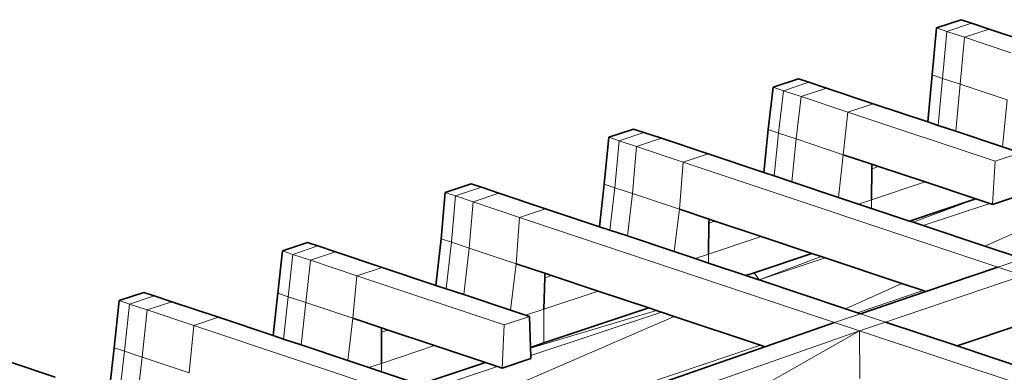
# Model space of a CAD drawing. Header units: inches. Extents: x 0 to 12.9, y 0 to 8.3.
# Tile 46 of 74: x 7.23 to 8.003, y 2.521 to 2.797. Entities that reach past the tile are written whole.
import ezdxf

# ---------------------------------------------------------------- set-up
doc = ezdxf.new("R2010")
doc.units = ezdxf.units.IN
doc.header["$MEASUREMENT"] = 0
doc.layers.add('Default', color=7, linetype='Continuous')

# ---------------------------------------------------------------- blocks, each defined once
blk = doc.blocks.new('MODEL_3')
at = {"lineweight": 0}
for p, q in [((7.94971, 2.79072), (7.96918, 2.79721)), ((7.95784, 2.78802), (7.9773, 2.7945)), ((7.9773, 2.7945), (7.95784, 2.78802)), ((7.96918, 2.79721), (7.9773, 2.7945)), ((7.9773, 2.7945), (7.99112, 2.7899)), ((7.9463, 2.7539), (7.94971, 2.79072)), ((7.94971, 2.79072), (7.95784, 2.78802)), ((7.95784, 2.78802), (7.94971, 2.79072)), ((7.95449, 2.75117), (7.95784, 2.78802)), ((7.95784, 2.78802), (7.95449, 2.75117)), ((7.97166, 2.78341), (7.95784, 2.78802)), ((7.95784, 2.78802), (7.97166, 2.78341)), ((7.97166, 2.78341), (7.99112, 2.7899)), ((7.99112, 2.7899), (7.97166, 2.78341)), ((7.99112, 2.7899), (8.02774, 2.77769)), ((7.96842, 2.74652), (7.97166, 2.78341)), ((7.97166, 2.78341), (7.96842, 2.74652)), ((8.00828, 2.7712), (7.97166, 2.78341)), ((7.97166, 2.78341), (8.00828, 2.7712)), ((7.94308, 2.71698), (7.9463, 2.7539)), ((7.9463, 2.7539), (7.95449, 2.75117)), ((7.95449, 2.75117), (7.9463, 2.7539)), ((7.82159, 2.74421), (7.8415, 2.75084)), ((7.82972, 2.7415), (7.84962, 2.74813)), ((7.84962, 2.74813), (7.82972, 2.7415)), ((7.8415, 2.75084), (7.84962, 2.74813)), ((7.84962, 2.74813), (7.86344, 2.74353)), ((7.95449, 2.75117), (7.95119, 2.71428)), ((7.95119, 2.71428), (7.95449, 2.75117)), ((7.96842, 2.74652), (7.95449, 2.75117)), ((7.95449, 2.75117), (7.96842, 2.74652)), ((7.96498, 2.70968), (7.96842, 2.74652)), ((7.96842, 2.74652), (7.96498, 2.70968)), ((8.00532, 2.73422), (7.96842, 2.74652)), ((7.96842, 2.74652), (8.00532, 2.73422)), ((7.81752, 2.71097), (7.82159, 2.74421)), ((7.82159, 2.74421), (7.82972, 2.7415)), ((7.82972, 2.7415), (7.82159, 2.74421)), ((7.82571, 2.70824), (7.82972, 2.7415)), ((7.82972, 2.7415), (7.82571, 2.70824)), ((7.84353, 2.73689), (7.82972, 2.7415)), ((7.82972, 2.7415), (7.84353, 2.73689)), ((7.84353, 2.73689), (7.86344, 2.74353)), ((7.86344, 2.74353), (7.84353, 2.73689)), ((7.86344, 2.74353), (7.90006, 2.73132)), ((7.83963, 2.7036), (7.84353, 2.73689)), ((7.84353, 2.73689), (7.83963, 2.7036)), ((7.88016, 2.72468), (7.84353, 2.73689)), ((7.84353, 2.73689), (7.88016, 2.72468)), ((7.90006, 2.73132), (7.88016, 2.72468)), ((7.88016, 2.72468), (7.90006, 2.73132)), ((7.90006, 2.73132), (7.94308, 2.71698)), ((8.00532, 2.73422), (8.00154, 2.69749)), ((8.00154, 2.69749), (8.00532, 2.73422)), ((7.88016, 2.72468), (7.87653, 2.6913)), ((7.87653, 2.6913), (7.88016, 2.72468)), ((7.99578, 2.68614), (7.88016, 2.72468)), ((7.88016, 2.72468), (7.99578, 2.68614)), ((7.94308, 2.71698), (7.95119, 2.71428)), ((7.95119, 2.71428), (7.94308, 2.71698)), ((7.69228, 2.70491), (7.71184, 2.71143)), ((7.70041, 2.7022), (7.71997, 2.70872)), ((7.71997, 2.70872), (7.70041, 2.7022)), ((7.71184, 2.71143), (7.71997, 2.70872)), ((7.71997, 2.70872), (7.73378, 2.70412)), ((7.81425, 2.67729), (7.81752, 2.71097)), ((7.81752, 2.71097), (7.82571, 2.70824)), ((7.82571, 2.70824), (7.81752, 2.71097)), ((7.82571, 2.70824), (7.82238, 2.67459)), ((7.82238, 2.67459), (7.82571, 2.70824)), ((7.83963, 2.7036), (7.82571, 2.70824)), ((7.82571, 2.70824), (7.83963, 2.7036)), ((7.95119, 2.71428), (7.96498, 2.70968)), ((7.96498, 2.70968), (7.95119, 2.71428)), ((7.96498, 2.70968), (8.00154, 2.69749)), ((8.00154, 2.69749), (7.96498, 2.70968)), ((7.68882, 2.66807), (7.69228, 2.70491)), ((7.69228, 2.70491), (7.70041, 2.7022)), ((7.70041, 2.7022), (7.69228, 2.70491)), ((7.69701, 2.66534), (7.70041, 2.7022)), ((7.70041, 2.7022), (7.69701, 2.66534)), ((7.71422, 2.6976), (7.70041, 2.7022)), ((7.70041, 2.7022), (7.71422, 2.6976)), ((7.71422, 2.6976), (7.73378, 2.70412)), ((7.73378, 2.70412), (7.71422, 2.6976)), ((7.73378, 2.70412), (7.77041, 2.69191)), ((7.83618, 2.66999), (7.83963, 2.7036)), ((7.83963, 2.7036), (7.83618, 2.66999)), ((7.87653, 2.6913), (7.83963, 2.7036)), ((7.83963, 2.7036), (7.87653, 2.6913)), ((7.71093, 2.6607), (7.71422, 2.6976)), ((7.71422, 2.6976), (7.71093, 2.6607)), ((7.75085, 2.68539), (7.71422, 2.6976)), ((7.71422, 2.6976), (7.75085, 2.68539)), ((7.77041, 2.69191), (7.75085, 2.68539)), ((7.75085, 2.68539), (7.77041, 2.69191)), ((7.77041, 2.69191), (7.81425, 2.67729)), ((8.01569, 2.69278), (7.99578, 2.68614)), ((7.99578, 2.68614), (8.01569, 2.69278)), ((8.00154, 2.69749), (8.01256, 2.69382)), ((8.01256, 2.69382), (8.00154, 2.69749)), ((7.75085, 2.68539), (7.74783, 2.6484)), ((7.74783, 2.6484), (7.75085, 2.68539)), ((7.99807, 2.60298), (7.75085, 2.68539)), ((7.75085, 2.68539), (7.99807, 2.60298)), ((7.87653, 2.6913), (7.87277, 2.65779)), ((7.87277, 2.65779), (7.87653, 2.6913)), ((7.8991, 2.68377), (7.87653, 2.6913)), ((7.87653, 2.6913), (7.8991, 2.68377)), ((7.98786, 2.61943), (8.14234, 2.68855)), ((8.14234, 2.68855), (7.98786, 2.61943)), ((7.99578, 2.68614), (7.99371, 2.65224)), ((7.99371, 2.65224), (7.99578, 2.68614)), ((7.81425, 2.67729), (7.82238, 2.67459)), ((7.82238, 2.67459), (7.81425, 2.67729)), ((7.89905, 2.68031), (7.89868, 2.65586)), ((7.89868, 2.65586), (7.89905, 2.68031)), ((7.8991, 2.68377), (7.89905, 2.68031)), ((7.89905, 2.68031), (7.90428, 2.68205)), ((7.90428, 2.68205), (7.8991, 2.68377)), ((7.94076, 2.66989), (7.90428, 2.68205)), ((7.90428, 2.68205), (7.94076, 2.66989)), ((7.56376, 2.66164), (7.58417, 2.66844)), ((7.58417, 2.66844), (7.59229, 2.66573)), ((7.82238, 2.67459), (7.83618, 2.66999)), ((7.83618, 2.66999), (7.82238, 2.67459)), ((7.83618, 2.66999), (7.87277, 2.65779)), ((7.87277, 2.65779), (7.83618, 2.66999)), ((7.89868, 2.65586), (7.94076, 2.66989)), ((7.94076, 2.66989), (7.89868, 2.65586)), ((7.98059, 2.65661), (7.94076, 2.66989)), ((7.94076, 2.66989), (7.98059, 2.65661)), ((7.56066, 2.62535), (7.56376, 2.66164)), ((7.57189, 2.65893), (7.56376, 2.66164)), ((7.56376, 2.66164), (7.57189, 2.65893)), ((7.57189, 2.65893), (7.59229, 2.66573)), ((7.59229, 2.66573), (7.57189, 2.65893)), ((7.58571, 2.65433), (7.60611, 2.66113)), ((7.60611, 2.66113), (7.58571, 2.65433)), ((7.59229, 2.66573), (7.60611, 2.66113)), ((7.60611, 2.66113), (7.64273, 2.64892)), ((7.68513, 2.63479), (7.68882, 2.66807)), ((7.68882, 2.66807), (7.69701, 2.66534)), ((7.69701, 2.66534), (7.68882, 2.66807)), ((7.69701, 2.66534), (7.69325, 2.63208)), ((7.69325, 2.63208), (7.69701, 2.66534)), ((7.71093, 2.6607), (7.69701, 2.66534)), ((7.69701, 2.66534), (7.71093, 2.6607)), ((7.70705, 2.62748), (7.71093, 2.6607)), ((7.71093, 2.6607), (7.70705, 2.62748)), ((7.74783, 2.6484), (7.71093, 2.6607)), ((7.71093, 2.6607), (7.74783, 2.6484)), ((7.57189, 2.65893), (7.56886, 2.62262)), ((7.56886, 2.62262), (7.57189, 2.65893)), ((7.58571, 2.65433), (7.57189, 2.65893)), ((7.57189, 2.65893), (7.58571, 2.65433)), ((7.58278, 2.61798), (7.58571, 2.65433)), ((7.58571, 2.65433), (7.58278, 2.61798)), ((7.62233, 2.64212), (7.58571, 2.65433)), ((7.58571, 2.65433), (7.62233, 2.64212)), ((7.87277, 2.65779), (7.88862, 2.6525)), ((7.88862, 2.6525), (7.87277, 2.65779)), ((7.89868, 2.65586), (7.88862, 2.6525)), ((7.88862, 2.6525), (7.89868, 2.65586)), ((7.89868, 2.65586), (7.89868, 2.64915)), ((7.89868, 2.64915), (7.89868, 2.65586)), ((7.98059, 2.65661), (7.92845, 2.63923)), ((7.92845, 2.63923), (7.98059, 2.65661)), ((7.98059, 2.65661), (7.93155, 2.6382)), ((7.93155, 2.6382), (7.98059, 2.65661)), ((7.93918, 2.63565), (7.99156, 2.65295)), ((7.99156, 2.65295), (7.93918, 2.63565)), ((7.99156, 2.65295), (7.98059, 2.65661)), ((7.98059, 2.65661), (7.99156, 2.65295)), ((7.99371, 2.65224), (7.99156, 2.65295)), ((7.99156, 2.65295), (7.99371, 2.65224)), ((8.01652, 2.65984), (7.99371, 2.65224)), ((7.99371, 2.65224), (8.01652, 2.65984)), ((7.62233, 2.64212), (7.64273, 2.64892)), ((7.64273, 2.64892), (7.62233, 2.64212)), ((7.64273, 2.64892), (7.68513, 2.63479)), ((7.74783, 2.6484), (7.74365, 2.61528)), ((7.74365, 2.61528), (7.74783, 2.6484)), ((7.77109, 2.64064), (7.74783, 2.6484)), ((7.74783, 2.6484), (7.77109, 2.64064)), ((7.88862, 2.6525), (7.89868, 2.64915)), ((7.89868, 2.64915), (7.88862, 2.6525)), ((7.89868, 2.64915), (7.92845, 2.63923)), ((7.92845, 2.63923), (7.89868, 2.64915)), ((7.62233, 2.64212), (7.61968, 2.60568)), ((7.61968, 2.60568), (7.62233, 2.64212)), ((7.86955, 2.55971), (7.62233, 2.64212)), ((7.62233, 2.64212), (7.86955, 2.55971)), ((7.77106, 2.63764), (7.77077, 2.61322)), ((7.77077, 2.61322), (7.77106, 2.63764)), ((7.77109, 2.64064), (7.77106, 2.63764)), ((7.77106, 2.63764), (7.77558, 2.63915)), ((7.77558, 2.63915), (7.77109, 2.64064)), ((7.81206, 2.62699), (7.77558, 2.63915)), ((7.77558, 2.63915), (7.81206, 2.62699)), ((7.92845, 2.63923), (7.93155, 2.6382)), ((7.93155, 2.6382), (7.92845, 2.63923)), ((7.93155, 2.6382), (7.93918, 2.63565)), ((7.93918, 2.63565), (7.93155, 2.6382)), ((7.68513, 2.63479), (7.69325, 2.63208)), ((7.69325, 2.63208), (7.68513, 2.63479)), ((7.69325, 2.63208), (7.70705, 2.62748)), ((7.70705, 2.62748), (7.69325, 2.63208)), ((7.93918, 2.63565), (7.98786, 2.61943)), ((7.98786, 2.61943), (7.93918, 2.63565)), ((7.43599, 2.61577), (7.45576, 2.62234)), ((7.45576, 2.62234), (7.46389, 2.61963)), ((7.55655, 2.58874), (7.56066, 2.62535)), ((7.56066, 2.62535), (7.56886, 2.62262)), ((7.56886, 2.62262), (7.56066, 2.62535)), ((7.56886, 2.62262), (7.56466, 2.58604)), ((7.56466, 2.58604), (7.56886, 2.62262)), ((7.56886, 2.62262), (7.58278, 2.61798)), ((7.58278, 2.61798), (7.56886, 2.62262)), ((7.70705, 2.62748), (7.74365, 2.61528)), ((7.74365, 2.61528), (7.70705, 2.62748)), ((7.77077, 2.61322), (7.81206, 2.62699)), ((7.81206, 2.62699), (7.77077, 2.61322)), ((7.85189, 2.61371), (7.81206, 2.62699)), ((7.81206, 2.62699), (7.85189, 2.61371)), ((7.43232, 2.58257), (7.43599, 2.61577)), ((7.44411, 2.61306), (7.43599, 2.61577)), ((7.43599, 2.61577), (7.44411, 2.61306)), ((7.44411, 2.61306), (7.46389, 2.61963)), ((7.46389, 2.61963), (7.44411, 2.61306)), ((7.45793, 2.60845), (7.4777, 2.61502)), ((7.4777, 2.61502), (7.45793, 2.60845)), ((7.46389, 2.61963), (7.4777, 2.61502)), ((7.4777, 2.61502), (7.51432, 2.60282)), ((7.58278, 2.61798), (7.57845, 2.58144)), ((7.57845, 2.58144), (7.58278, 2.61798)), ((7.61968, 2.60568), (7.58278, 2.61798)), ((7.58278, 2.61798), (7.61968, 2.60568)), ((7.74365, 2.61528), (7.7603, 2.60973)), ((7.7603, 2.60973), (7.74365, 2.61528)), ((7.98786, 2.61943), (8.0155, 2.61021)), ((8.0155, 2.61021), (7.98786, 2.61943)), ((7.44411, 2.61306), (7.44051, 2.57984)), ((7.44051, 2.57984), (7.44411, 2.61306)), ((7.45793, 2.60845), (7.44411, 2.61306)), ((7.44411, 2.61306), (7.45793, 2.60845)), ((7.45443, 2.5752), (7.45793, 2.60845)), ((7.45793, 2.60845), (7.45443, 2.5752)), ((7.49455, 2.59624), (7.45793, 2.60845)), ((7.45793, 2.60845), (7.49455, 2.59624)), ((7.77077, 2.61322), (7.7603, 2.60973)), ((7.7603, 2.60973), (7.77077, 2.61322)), ((7.7603, 2.60973), (7.77077, 2.60624)), ((7.77077, 2.60624), (7.7603, 2.60973)), ((7.77077, 2.61322), (7.77077, 2.60624)), ((7.77077, 2.60624), (7.77077, 2.61322)), ((7.85189, 2.61371), (7.80661, 2.59862)), ((7.80661, 2.59862), (7.85189, 2.61371)), ((7.85919, 2.61128), (7.8104, 2.59313)), ((7.8104, 2.59313), (7.85919, 2.61128)), ((7.86226, 2.61025), (7.8104, 2.59313)), ((7.8104, 2.59313), (7.86226, 2.61025)), ((7.85919, 2.61128), (7.85189, 2.61371)), ((7.85189, 2.61371), (7.85919, 2.61128)), ((7.86226, 2.61025), (7.85919, 2.61128)), ((7.85919, 2.61128), (7.86226, 2.61025)), ((7.92248, 2.59018), (7.86226, 2.61025)), ((7.86226, 2.61025), (7.92248, 2.59018)), ((8.01763, 2.6095), (7.99807, 2.60298)), ((7.99807, 2.60298), (8.01763, 2.6095)), ((7.51432, 2.60282), (7.49455, 2.59624)), ((7.49455, 2.59624), (7.51432, 2.60282)), ((7.51432, 2.60282), (7.55655, 2.58874)), ((7.61968, 2.60568), (7.61502, 2.56925)), ((7.61502, 2.56925), (7.61968, 2.60568)), ((7.64217, 2.59818), (7.61968, 2.60568)), ((7.61968, 2.60568), (7.64217, 2.59818)), ((7.77077, 2.60624), (7.80013, 2.59645)), ((7.80013, 2.59645), (7.77077, 2.60624)), ((7.99807, 2.60298), (7.94141, 2.58387)), ((7.94141, 2.58387), (7.99807, 2.60298)), ((8.01785, 2.59639), (7.99807, 2.60298)), ((7.99807, 2.60298), (8.01785, 2.59639)), ((7.49455, 2.59624), (7.49133, 2.5629)), ((7.49133, 2.5629), (7.49455, 2.59624)), ((7.61017, 2.5577), (7.49455, 2.59624)), ((7.49455, 2.59624), (7.61017, 2.5577)), ((7.64208, 2.59465), (7.64146, 2.57012)), ((7.64146, 2.57012), (7.64208, 2.59465)), ((7.64217, 2.59818), (7.64208, 2.59465)), ((7.64208, 2.59465), (7.64742, 2.59643)), ((7.64742, 2.59643), (7.64217, 2.59818)), ((7.68391, 2.58427), (7.64742, 2.59643)), ((7.64742, 2.59643), (7.68391, 2.58427)), ((7.80661, 2.59862), (7.80013, 2.59645)), ((7.80013, 2.59645), (7.80661, 2.59862)), ((7.80013, 2.59645), (7.81025, 2.59308)), ((7.81025, 2.59308), (7.80013, 2.59645)), ((7.80661, 2.59862), (7.8104, 2.59313)), ((7.8104, 2.59313), (7.80661, 2.59862)), ((7.81025, 2.59308), (7.8104, 2.59313)), ((7.8104, 2.59313), (7.81025, 2.59308)), ((7.8104, 2.59313), (7.87828, 2.5704)), ((7.87828, 2.5704), (7.8104, 2.59313)), ((7.90974, 2.55992), (8.01785, 2.59639)), ((8.01785, 2.59639), (7.90974, 2.55992)), ((7.55655, 2.58874), (7.56466, 2.58604)), ((7.56466, 2.58604), (7.55655, 2.58874)), ((7.56466, 2.58604), (7.57845, 2.58144)), ((7.57845, 2.58144), (7.56466, 2.58604)), ((7.64146, 2.57012), (7.68391, 2.58427)), ((7.68391, 2.58427), (7.64146, 2.57012)), ((7.72374, 2.57099), (7.68391, 2.58427)), ((7.68391, 2.58427), (7.72374, 2.57099)), ((7.92248, 2.59018), (7.87828, 2.5704)), ((7.87828, 2.5704), (7.92248, 2.59018)), ((7.9392, 2.58461), (7.8876, 2.5673)), ((7.8876, 2.5673), (7.9392, 2.58461)), ((7.88996, 2.56651), (7.94141, 2.58387)), ((7.94141, 2.58387), (7.88996, 2.56651)), ((7.9392, 2.58461), (7.92248, 2.59018)), ((7.92248, 2.59018), (7.9392, 2.58461)), ((7.94141, 2.58387), (7.9392, 2.58461)), ((7.9392, 2.58461), (7.94141, 2.58387)), ((7.30372, 2.5397), (7.30783, 2.57676)), ((7.30783, 2.57676), (7.32713, 2.5832)), ((7.31596, 2.57405), (7.30783, 2.57676)), ((7.30783, 2.57676), (7.31596, 2.57405)), ((7.31596, 2.57405), (7.33526, 2.58049)), ((7.33526, 2.58049), (7.31596, 2.57405)), ((7.32713, 2.5832), (7.33526, 2.58049)), ((7.32977, 2.56945), (7.34907, 2.57588)), ((7.34907, 2.57588), (7.32977, 2.56945)), ((7.33526, 2.58049), (7.34907, 2.57588)), ((7.34907, 2.57588), (7.38569, 2.56367)), ((7.42883, 2.5493), (7.43232, 2.58257)), ((7.43232, 2.58257), (7.44051, 2.57984)), ((7.44051, 2.57984), (7.43232, 2.58257)), ((7.44051, 2.57984), (7.43695, 2.54659)), ((7.43695, 2.54659), (7.44051, 2.57984)), ((7.44051, 2.57984), (7.45443, 2.5752)), ((7.45443, 2.5752), (7.44051, 2.57984)), ((7.57845, 2.58144), (7.61502, 2.56925)), ((7.61502, 2.56925), (7.57845, 2.58144)), ((7.31596, 2.57405), (7.31192, 2.53697)), ((7.31192, 2.53697), (7.31596, 2.57405)), ((7.32977, 2.56945), (7.31596, 2.57405)), ((7.31596, 2.57405), (7.32977, 2.56945)), ((7.32584, 2.53233), (7.32977, 2.56945)), ((7.32977, 2.56945), (7.32584, 2.53233)), ((7.3664, 2.55724), (7.32977, 2.56945)), ((7.32977, 2.56945), (7.3664, 2.55724)), ((7.45443, 2.5752), (7.45075, 2.54199)), ((7.45075, 2.54199), (7.45443, 2.5752)), ((7.49133, 2.5629), (7.45443, 2.5752)), ((7.45443, 2.5752), (7.49133, 2.5629)), ((7.61502, 2.56925), (7.62694, 2.56528)), ((7.62694, 2.56528), (7.61502, 2.56925)), ((7.64146, 2.57012), (7.62694, 2.56528)), ((7.62694, 2.56528), (7.64146, 2.57012)), ((7.72971, 2.569), (7.63089, 2.53946)), ((7.63089, 2.53946), (7.72971, 2.569)), ((7.72374, 2.57099), (7.64146, 2.54356)), ((7.64146, 2.54356), (7.72374, 2.57099)), ((7.64146, 2.57012), (7.64146, 2.54356)), ((7.64146, 2.54356), (7.64146, 2.57012)), ((7.72971, 2.569), (7.72374, 2.57099)), ((7.72374, 2.57099), (7.72971, 2.569)), ((7.73368, 2.56768), (7.72971, 2.569)), ((7.72971, 2.569), (7.73368, 2.56768)), ((7.87828, 2.5704), (7.8876, 2.5673)), ((7.8876, 2.5673), (7.87828, 2.5704)), ((7.38569, 2.56367), (7.3664, 2.55724)), ((7.3664, 2.55724), (7.38569, 2.56367)), ((7.38569, 2.56367), (7.42883, 2.5493)), ((7.49133, 2.5629), (7.48735, 2.52979)), ((7.48735, 2.52979), (7.49133, 2.5629)), ((7.51391, 2.55537), (7.49133, 2.5629)), ((7.49133, 2.5629), (7.51391, 2.55537)), ((7.55834, 2.48419), (7.74375, 2.56432)), ((7.74375, 2.56432), (7.55834, 2.48419)), ((7.62995, 2.56427), (7.61017, 2.5577)), ((7.61017, 2.5577), (7.62995, 2.56427)), ((7.62694, 2.56528), (7.62995, 2.56427)), ((7.62995, 2.56427), (7.62694, 2.56528)), ((7.62995, 2.56427), (7.63087, 2.54003)), ((7.63087, 2.54003), (7.62995, 2.56427)), ((7.63111, 2.53365), (7.73368, 2.56768)), ((7.73368, 2.56768), (7.63111, 2.53365)), ((7.73368, 2.56768), (7.74375, 2.56432)), ((7.74375, 2.56432), (7.73368, 2.56768)), ((7.74375, 2.56432), (7.81146, 2.54175)), ((7.81146, 2.54175), (7.74375, 2.56432)), ((7.86955, 2.55971), (7.88996, 2.56651)), ((7.88996, 2.56651), (7.86955, 2.55971)), ((7.8876, 2.5673), (7.88996, 2.56651)), ((7.88996, 2.56651), (7.8876, 2.5673)), ((7.88996, 2.56651), (7.90974, 2.55992)), ((7.90974, 2.55992), (7.88996, 2.56651)), ((7.3664, 2.55724), (7.36274, 2.52003)), ((7.36274, 2.52003), (7.3664, 2.55724)), ((7.53815, 2.49999), (7.3664, 2.55724)), ((7.3664, 2.55724), (7.53815, 2.49999)), ((7.51391, 2.55537), (7.51389, 2.55192)), ((7.51389, 2.55192), (7.51908, 2.55365)), ((7.51908, 2.55365), (7.51391, 2.55537)), ((7.55556, 2.54149), (7.51908, 2.55365)), ((7.51908, 2.55365), (7.55556, 2.54149)), ((7.60851, 2.52384), (7.61017, 2.5577)), ((7.61017, 2.5577), (7.60851, 2.52384)), ((7.88933, 2.55312), (7.72819, 2.49665)), ((7.72819, 2.49665), (7.88933, 2.55312)), ((7.72948, 2.46238), (7.88933, 2.55312)), ((7.88933, 2.55312), (7.72948, 2.46238)), ((7.81497, 2.54058), (7.86955, 2.55971)), ((7.86955, 2.55971), (7.81497, 2.54058)), ((7.86955, 2.55971), (7.88933, 2.55312)), ((7.88933, 2.55312), (7.86955, 2.55971)), ((7.90974, 2.55992), (7.88933, 2.55312)), ((7.88933, 2.55312), (7.90974, 2.55992)), ((8.15287, 2.46527), (7.88933, 2.55312)), ((7.88933, 2.55312), (8.15287, 2.46527)), ((7.88953, 2.51573), (7.88933, 2.55312)), ((7.88933, 2.55312), (7.88953, 2.51573)), ((7.90974, 2.55992), (7.96592, 2.54119)), ((7.96592, 2.54119), (7.90974, 2.55992)), ((8.01769, 2.55844), (7.96592, 2.54119)), ((7.96592, 2.54119), (8.01769, 2.55844)), ((7.42883, 2.5493), (7.43695, 2.54659)), ((7.43695, 2.54659), (7.42883, 2.5493)), ((7.43695, 2.54659), (7.45075, 2.54199)), ((7.45075, 2.54199), (7.43695, 2.54659)), ((7.51389, 2.55192), (7.51372, 2.52754)), ((7.51372, 2.52754), (7.51389, 2.55192)), ((7.29962, 2.50265), (7.30372, 2.5397)), ((7.30372, 2.5397), (7.31192, 2.53697)), ((7.31192, 2.53697), (7.30372, 2.5397)), ((7.31192, 2.53697), (7.30773, 2.49995)), ((7.30773, 2.49995), (7.31192, 2.53697)), ((7.31192, 2.53697), (7.32584, 2.53233)), ((7.32584, 2.53233), (7.31192, 2.53697)), ((7.81146, 2.54175), (7.3751, 2.39551)), ((7.3751, 2.39551), (7.81146, 2.54175)), ((7.45075, 2.54199), (7.48735, 2.52979)), ((7.48735, 2.52979), (7.45075, 2.54199)), ((7.51372, 2.52754), (7.55556, 2.54149)), ((7.55556, 2.54149), (7.51372, 2.52754)), ((7.59539, 2.52821), (7.55556, 2.54149)), ((7.55556, 2.54149), (7.59539, 2.52821)), ((7.64146, 2.54356), (7.63087, 2.54003)), ((7.63087, 2.54003), (7.64146, 2.54356)), ((7.63087, 2.54003), (7.63089, 2.53946)), ((7.63089, 2.53946), (7.63087, 2.54003)), ((7.63089, 2.53946), (7.63111, 2.53365)), ((7.63111, 2.53365), (7.63089, 2.53946)), ((7.70841, 2.50324), (7.81497, 2.54058)), ((7.81497, 2.54058), (7.70841, 2.50324)), ((7.81497, 2.54058), (7.81146, 2.54175)), ((7.81146, 2.54175), (7.81497, 2.54058)), ((7.96592, 2.54119), (8.05796, 2.51051)), ((8.05796, 2.51051), (7.96592, 2.54119)), ((7.32584, 2.53233), (7.32152, 2.49535)), ((7.32152, 2.49535), (7.32584, 2.53233)), ((7.36274, 2.52003), (7.32584, 2.53233)), ((7.32584, 2.53233), (7.36274, 2.52003)), ((7.48735, 2.52979), (7.50391, 2.52427)), ((7.50391, 2.52427), (7.48735, 2.52979)), ((7.6312, 2.5314), (7.60851, 2.52384)), ((7.60851, 2.52384), (7.6312, 2.5314)), ((7.63111, 2.53365), (7.6312, 2.5314)), ((7.6312, 2.5314), (7.63111, 2.53365)), ((7.22073, 2.52895), (7.25735, 2.51674)), ((7.51372, 2.52754), (7.50391, 2.52427)), ((7.50391, 2.52427), (7.51372, 2.52754)), ((7.50391, 2.52427), (7.51372, 2.521)), ((7.51372, 2.521), (7.50391, 2.52427)), ((7.51372, 2.52754), (7.51372, 2.521)), ((7.51372, 2.521), (7.51372, 2.52754)), ((7.59539, 2.52821), (7.54374, 2.51099)), ((7.54374, 2.51099), (7.59539, 2.52821)), ((7.55325, 2.50782), (7.60503, 2.525)), ((7.60503, 2.525), (7.55325, 2.50782)), ((7.60503, 2.525), (7.59539, 2.52821)), ((7.59539, 2.52821), (7.60503, 2.525)), ((7.60503, 2.525), (7.60851, 2.52384)), ((7.60851, 2.52384), (7.60503, 2.525)), ((7.51372, 2.521), (7.54374, 2.51099)), ((7.54374, 2.51099), (7.51372, 2.521))]:
    blk.add_line(p, q, dxfattribs=at).dxf.unprotected_set("ltscale", 0)
at = {"lineweight": 35}
for p, q in [((7.96918, 2.79721), (7.94971, 2.79072)), ((7.9773, 2.7945), (7.96918, 2.79721)), ((7.99112, 2.7899), (7.9773, 2.7945)), ((7.94971, 2.79072), (7.9463, 2.7539)), ((7.99112, 2.7899), (8.02774, 2.77769)), ((7.94308, 2.71698), (7.9463, 2.7539)), ((7.8415, 2.75084), (7.82159, 2.74421)), ((7.84962, 2.74813), (7.8415, 2.75084)), ((7.86344, 2.74353), (7.84962, 2.74813)), ((7.82159, 2.74421), (7.81752, 2.71097)), ((7.86344, 2.74353), (7.90006, 2.73132)), ((7.94308, 2.71698), (7.90006, 2.73132)), ((7.95119, 2.71428), (7.94308, 2.71698)), ((7.71184, 2.71143), (7.69228, 2.70491)), ((7.71997, 2.70872), (7.71184, 2.71143)), ((7.73378, 2.70412), (7.71997, 2.70872)), ((7.81425, 2.67729), (7.81752, 2.71097)), ((7.96498, 2.70968), (7.95119, 2.71428)), ((8.00154, 2.69749), (7.96498, 2.70968)), ((7.69228, 2.70491), (7.68882, 2.66807)), ((7.73378, 2.70412), (7.77041, 2.69191)), ((7.81425, 2.67729), (7.77041, 2.69191)), ((8.01256, 2.69382), (8.00154, 2.69749)), ((7.87653, 2.6913), (7.8991, 2.68377)), ((7.82238, 2.67459), (7.81425, 2.67729)), ((7.89868, 2.65586), (7.89905, 2.68031)), ((7.89905, 2.68031), (7.8991, 2.68377)), ((7.8991, 2.68377), (7.90428, 2.68205)), ((7.90428, 2.68205), (7.94076, 2.66989)), ((7.58417, 2.66844), (7.56376, 2.66164)), ((7.59229, 2.66573), (7.58417, 2.66844)), ((7.83618, 2.66999), (7.82238, 2.67459)), ((7.87277, 2.65779), (7.83618, 2.66999)), ((7.94076, 2.66989), (7.98059, 2.65661)), ((7.56376, 2.66164), (7.56066, 2.62535)), ((7.60611, 2.66113), (7.59229, 2.66573)), ((7.60611, 2.66113), (7.64273, 2.64892)), ((7.68513, 2.63479), (7.68882, 2.66807)), ((7.88862, 2.6525), (7.87277, 2.65779)), ((7.92845, 2.63923), (7.98059, 2.65661)), ((7.98059, 2.65661), (7.99156, 2.65295)), ((7.99156, 2.65295), (7.99371, 2.65224)), ((8.01652, 2.65984), (7.99371, 2.65224)), ((7.68513, 2.63479), (7.64273, 2.64892)), ((7.74783, 2.6484), (7.77109, 2.64064)), ((7.89868, 2.64915), (7.88862, 2.6525)), ((7.92845, 2.63923), (7.89868, 2.64915)), ((7.77077, 2.61322), (7.77106, 2.63764)), ((7.77106, 2.63764), (7.77109, 2.64064)), ((7.77109, 2.64064), (7.77558, 2.63915)), ((7.77558, 2.63915), (7.81206, 2.62699)), ((7.93155, 2.6382), (7.92845, 2.63923)), ((7.93918, 2.63565), (7.93155, 2.6382)), ((7.69325, 2.63208), (7.68513, 2.63479)), ((7.70705, 2.62748), (7.69325, 2.63208)), ((7.98786, 2.61943), (7.93918, 2.63565)), ((7.45576, 2.62234), (7.43599, 2.61577)), ((7.46389, 2.61963), (7.45576, 2.62234)), ((7.56066, 2.62535), (7.55655, 2.58874)), ((7.74365, 2.61528), (7.70705, 2.62748)), ((7.81206, 2.62699), (7.85189, 2.61371)), ((7.43599, 2.61577), (7.43232, 2.58257)), ((7.4777, 2.61502), (7.46389, 2.61963)), ((7.4777, 2.61502), (7.51432, 2.60282)), ((7.7603, 2.60973), (7.74365, 2.61528)), ((8.0155, 2.61021), (7.98786, 2.61943)), ((7.77077, 2.60624), (7.7603, 2.60973)), ((7.85189, 2.61371), (7.80661, 2.59862)), ((7.85189, 2.61371), (7.85919, 2.61128)), ((7.85919, 2.61128), (7.86226, 2.61025)), ((7.86226, 2.61025), (7.92248, 2.59018)), ((7.55655, 2.58874), (7.51432, 2.60282)), ((7.61968, 2.60568), (7.64217, 2.59818)), ((7.80013, 2.59645), (7.77077, 2.60624)), ((7.99807, 2.60298), (7.94141, 2.58387)), ((7.64208, 2.59465), (7.64146, 2.57012)), ((7.64217, 2.59818), (7.64208, 2.59465)), ((7.64217, 2.59818), (7.64742, 2.59643)), ((7.64742, 2.59643), (7.68391, 2.58427)), ((7.80661, 2.59862), (7.80013, 2.59645)), ((7.81025, 2.59308), (7.80013, 2.59645)), ((7.8104, 2.59313), (7.81025, 2.59308)), ((7.87828, 2.5704), (7.8104, 2.59313)), ((7.56466, 2.58604), (7.55655, 2.58874)), ((7.57845, 2.58144), (7.56466, 2.58604)), ((7.68391, 2.58427), (7.72374, 2.57099)), ((7.94141, 2.58387), (7.88996, 2.56651)), ((7.92248, 2.59018), (7.9392, 2.58461)), ((7.9392, 2.58461), (7.94141, 2.58387)), ((7.30783, 2.57676), (7.30372, 2.5397)), ((7.32713, 2.5832), (7.30783, 2.57676)), ((7.33526, 2.58049), (7.32713, 2.5832)), ((7.34907, 2.57588), (7.33526, 2.58049)), ((7.34907, 2.57588), (7.38569, 2.56367)), ((7.43232, 2.58257), (7.42883, 2.5493)), ((7.61502, 2.56925), (7.57845, 2.58144)), ((7.62694, 2.56528), (7.61502, 2.56925)), ((7.64146, 2.54356), (7.72374, 2.57099)), ((7.72374, 2.57099), (7.72971, 2.569)), ((7.72971, 2.569), (7.73368, 2.56768)), ((7.8876, 2.5673), (7.87828, 2.5704)), ((7.42883, 2.5493), (7.38569, 2.56367)), ((7.49133, 2.5629), (7.51391, 2.55537)), ((7.62995, 2.56427), (7.62694, 2.56528)), ((7.62995, 2.56427), (7.63087, 2.54003)), ((7.73368, 2.56768), (7.74375, 2.56432)), ((7.74375, 2.56432), (7.81146, 2.54175)), ((7.88996, 2.56651), (7.8876, 2.5673)), ((7.51391, 2.55537), (7.51389, 2.55192)), ((7.51391, 2.55537), (7.51908, 2.55365)), ((7.51908, 2.55365), (7.55556, 2.54149)), ((7.86955, 2.55971), (7.81497, 2.54058)), ((7.96592, 2.54119), (7.90974, 2.55992)), ((7.96592, 2.54119), (8.01769, 2.55844)), ((7.43695, 2.54659), (7.42883, 2.5493)), ((7.45075, 2.54199), (7.43695, 2.54659)), ((7.51389, 2.55192), (7.51372, 2.52754)), ((7.30372, 2.5397), (7.29962, 2.50265)), ((7.48735, 2.52979), (7.45075, 2.54199)), ((7.55556, 2.54149), (7.59539, 2.52821)), ((7.64146, 2.54356), (7.63087, 2.54003)), ((7.63087, 2.54003), (7.63089, 2.53946)), ((7.63089, 2.53946), (7.63111, 2.53365)), ((7.81497, 2.54058), (7.70841, 2.50324)), ((7.81146, 2.54175), (7.81497, 2.54058)), ((8.05796, 2.51051), (7.96592, 2.54119)), ((7.50391, 2.52427), (7.48735, 2.52979)), ((7.6312, 2.5314), (7.60851, 2.52384)), ((7.63111, 2.53365), (7.6312, 2.5314)), ((7.22073, 2.52895), (7.25735, 2.51674)), ((7.51372, 2.521), (7.50391, 2.52427)), ((7.59539, 2.52821), (7.54374, 2.51099)), ((7.59539, 2.52821), (7.60503, 2.525)), ((7.60503, 2.525), (7.60851, 2.52384)), ((7.54374, 2.51099), (7.51372, 2.521))]:
    blk.add_line(p, q, dxfattribs=at)
at = {"lineweight": 15}
blk.add_line((7.81043, 2.59302), (7.8104, 2.59313), dxfattribs=at)
blk = doc.blocks.new('Page 1')
at = {"layer": 'Default'}
blk.add_blockref('MODEL_3', (0, 0), dxfattribs=at)

msp = doc.modelspace()

# ---------------------------------------------------------------- block references
msp.add_blockref('Page 1', (0, 0))

doc.saveas('drawing.dxf')
